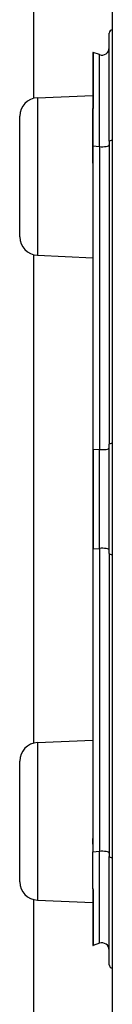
# Model space of a CAD drawing. Header units: inches. Extents: x 0 to 101, y -11 to 66.
# Tile 76 of 118: x 28.45 to 28.573, y 41.108 to 42.424. Entities that reach past the tile are written whole.
import ezdxf

# ---------------------------------------------------------------- set-up
doc = ezdxf.new("R2010")
doc.units = ezdxf.units.IN
doc.header["$LTSCALE"] = 6.067211
doc.header["$MEASUREMENT"] = 0
doc.layers.add('Visible Edges(ANSI)', color=7, linetype='Continuous', lineweight=25)
doc.layers.add('Visible Tangent Edges(ANSI)', color=7, linetype='Continuous', lineweight=25)

msp = doc.modelspace()

# ---------------------------------------------------------------- linework, layer by layer
at = {"layer": 'Visible Edges(ANSI)'}
for p, q in [((28.4689, 42.3191), (28.4689, 46.0102)), ((28.5732, 42.9425), (28.5732, 40.6241)), ((28.5691, 42.2615), (28.5691, 42.406)), ((28.5471, 42.38), (28.5471, 42.3052)), ((28.5561, 42.3774), (28.5477, 42.3804)), ((28.4735, 42.3197), (28.5471, 42.3229)), ((28.5471, 42.3052), (28.5471, 42.3045)), ((28.5471, 42.2552), (28.5471, 42.3045)), ((28.45, 42.1338), (28.45, 42.2951)), ((28.5691, 42.2615), (28.5691, 41.8564)), ((28.5471, 42.2552), (28.5471, 42.2394)), ((28.5471, 42.2394), (28.5471, 42.2324)), ((28.5471, 42.2324), (28.5471, 41.85)), ((28.4689, 41.4568), (28.4689, 42.1098)), ((28.4735, 42.1092), (28.5471, 42.1059)), ((28.5691, 41.7102), (28.5691, 41.8564)), ((28.5471, 41.85), (28.5471, 41.7166)), ((28.5471, 41.7166), (28.5471, 41.3342)), ((28.5691, 41.7102), (28.5691, 41.3051)), ((28.4735, 41.4575), (28.5471, 41.4607)), ((28.45, 41.2715), (28.45, 41.4329)), ((28.5471, 41.3342), (28.5471, 41.3216)), ((28.5471, 41.3216), (28.5471, 41.3113)), ((28.5471, 41.2624), (28.5471, 41.3113)), ((28.5691, 41.1606), (28.5691, 41.3051)), ((28.5471, 41.2624), (28.5471, 41.2622)), ((28.5471, 41.2622), (28.5471, 41.2614)), ((28.5471, 41.2614), (28.5471, 41.1866)), ((28.4689, 28.3965), (28.4689, 41.2476)), ((28.4735, 41.2469), (28.5471, 41.2437)), ((28.5561, 41.1892), (28.5477, 41.1862))]:
    msp.add_line(p, q, dxfattribs=at)
for centre, radius, start, end in [((28.574, 42.406), 0.00485, 100.0205, 180), ((28.5476, 42.38), 0.000485, 70, 180), ((28.5594, 42.3865), 0.0097, 250, 0), ((28.4746, 42.2951), 0.0246, 92.5, 180), ((28.4746, 42.1338), 0.0246, 180, 267.5), ((28.4746, 41.4329), 0.0246, 92.5, 180), ((28.4746, 41.2715), 0.0246, 180, 267.5), ((28.5476, 41.1866), 0.000485, 180, 290), ((28.5594, 41.1801), 0.0097, 0, 110), ((28.574, 41.1606), 0.00485, 180, 259.9795)]:
    msp.add_arc(centre, radius, start, end, dxfattribs=at)
at = {"layer": 'Visible Tangent Edges(ANSI)'}
for p, q in [((28.5477, 42.3804), (28.5477, 42.3055)), ((28.5561, 42.2545), (28.5561, 42.3774)), ((28.4735, 42.3197), (28.4735, 42.1092)), ((28.5474, 42.3046), (28.5474, 42.2553)), ((28.5474, 42.2395), (28.5474, 42.2553)), ((28.5474, 42.2553), (28.5561, 42.2545)), ((28.5561, 42.2545), (28.5561, 41.8494)), ((28.5477, 41.8501), (28.5477, 42.2325)), ((28.5477, 41.8501), (28.5477, 41.7165)), ((28.5477, 41.8501), (28.5561, 41.8494)), ((28.5561, 41.7172), (28.5561, 41.8494)), ((28.5477, 41.7165), (28.5561, 41.7172)), ((28.5477, 41.3341), (28.5477, 41.7165)), ((28.5561, 41.7172), (28.5561, 41.3122)), ((28.4735, 41.4575), (28.4735, 41.2469)), ((28.5471, 41.3113), (28.5561, 41.3122)), ((28.5561, 41.1892), (28.5561, 41.3122)), ((28.5472, 41.2622), (28.5471, 41.2624)), ((28.5477, 41.2611), (28.5477, 41.1862))]:
    msp.add_line(p, q, dxfattribs=at)
at = {"layer": 'Visible Tangent Edges(ANSI)', "flags": 128}
for points in [[(28.5474, 42.3046), (28.5474, 42.3047), (28.5474, 42.3047), (28.5473, 42.3048), (28.5473, 42.3048), (28.5473, 42.3048), (28.5473, 42.3049), (28.5473, 42.3049), (28.5472, 42.3049), (28.5472, 42.305), (28.5472, 42.305), (28.5472, 42.305), (28.5472, 42.305), (28.5472, 42.3051), (28.5471, 42.3051), (28.5471, 42.3051), (28.5471, 42.3051), (28.5471, 42.3051), (28.5471, 42.3052), (28.5471, 42.3052), (28.5471, 42.3052), (28.5471, 42.3052), (28.5471, 42.3052), (28.5471, 42.3052), (28.5471, 42.3052)], [(28.5474, 42.3046), (28.5474, 42.3046), (28.5474, 42.3047), (28.5475, 42.3047), (28.5475, 42.3047), (28.5475, 42.3048), (28.5475, 42.3048), (28.5475, 42.3048), (28.5476, 42.3049), (28.5476, 42.3049), (28.5476, 42.3049), (28.5476, 42.305), (28.5476, 42.305), (28.5476, 42.305), (28.5477, 42.3051), (28.5477, 42.3051), (28.5477, 42.3052), (28.5477, 42.3052), (28.5477, 42.3052), (28.5477, 42.3053), (28.5477, 42.3053), (28.5477, 42.3054), (28.5477, 42.3054), (28.5477, 42.3054), (28.5477, 42.3055)], [(28.5471, 42.2324), (28.5471, 42.2327), (28.5471, 42.233), (28.5471, 42.2333), (28.5471, 42.2336), (28.5471, 42.2339), (28.5471, 42.2342), (28.5471, 42.2345), (28.5471, 42.2348), (28.5471, 42.2351), (28.5472, 42.2354), (28.5472, 42.2357), (28.5472, 42.236), (28.5472, 42.2363), (28.5472, 42.2366), (28.5472, 42.2368), (28.5473, 42.2371), (28.5473, 42.2374), (28.5473, 42.2377), (28.5473, 42.238), (28.5473, 42.2383), (28.5473, 42.2386), (28.5474, 42.2389), (28.5474, 42.2392), (28.5474, 42.2395)], [(28.5477, 42.2325), (28.5477, 42.2328), (28.5477, 42.2331), (28.5477, 42.2334), (28.5477, 42.2337), (28.5477, 42.234), (28.5477, 42.2342), (28.5477, 42.2345), (28.5477, 42.2348), (28.5477, 42.2351), (28.5476, 42.2354), (28.5476, 42.2357), (28.5476, 42.236), (28.5476, 42.2363), (28.5476, 42.2366), (28.5476, 42.2369), (28.5475, 42.2372), (28.5475, 42.2374), (28.5475, 42.2377), (28.5475, 42.238), (28.5475, 42.2383), (28.5475, 42.2386), (28.5474, 42.2389), (28.5474, 42.2392), (28.5474, 42.2395)], [(28.5471, 41.3216), (28.5471, 41.3221), (28.5471, 41.3226), (28.5472, 41.3232), (28.5472, 41.3237), (28.5472, 41.3242), (28.5472, 41.3247), (28.5473, 41.3252), (28.5473, 41.3258), (28.5473, 41.3263), (28.5474, 41.3268), (28.5474, 41.3273), (28.5474, 41.3279), (28.5475, 41.3284), (28.5475, 41.3289), (28.5475, 41.3294), (28.5476, 41.3299), (28.5476, 41.3305), (28.5476, 41.331), (28.5477, 41.3315), (28.5477, 41.332), (28.5477, 41.3326), (28.5477, 41.3331), (28.5477, 41.3336), (28.5477, 41.3341)], [(28.5477, 41.2611), (28.5477, 41.2612), (28.5477, 41.2613), (28.5477, 41.2613), (28.5477, 41.2614), (28.5477, 41.2614), (28.5477, 41.2615), (28.5477, 41.2615), (28.5477, 41.2616), (28.5476, 41.2616), (28.5476, 41.2617), (28.5476, 41.2617), (28.5476, 41.2618), (28.5475, 41.2618), (28.5475, 41.2618), (28.5475, 41.2619), (28.5475, 41.2619), (28.5474, 41.262), (28.5474, 41.262), (28.5474, 41.2621), (28.5473, 41.2621), (28.5473, 41.2621), (28.5473, 41.2622), (28.5472, 41.2622), (28.5472, 41.2622)]]:
    msp.add_lwpolyline(points, dxfattribs=at)
at = {"layer": 'Visible Tangent Edges(ANSI)'}
for centre, major_axis, ratio, start_param, end_param in [((28.5476, 42.3052), (-0.000485, 0), 0.548442, 4.363323, 6.283185), ((28.5473, 42.3045), (-0.000242, 0), 0.542742, 4.363323, 6.283185), ((28.574, 42.2615), (-0.00485, 0), 0.245714, 4.887279, 6.283185), ((28.5473, 42.2552), (-0.000242, 0), 0.245714, 4.363323, 6.283185), ((28.5594, 42.2567), (0.0097, 0), 0.245714, 4.363323, 6.283185), ((28.5473, 42.2394), (-0.000242, 0), 0.245714, 4.363323, 6.283185), ((28.5476, 42.2324), (-0.000485, 0), 0.245714, 4.363323, 6.283185), ((28.574, 41.8564), (-0.00485, 0), 0.245714, 4.887279, 6.283185), ((28.5476, 41.85), (-0.000485, 0), 0.245714, 4.363323, 6.283185), ((28.5594, 41.8516), (0.0097, 0), 0.245714, 4.363323, 6.283185), ((28.5476, 41.7166), (-0.000485, 0), 0.245714, 0, 1.919862), ((28.5594, 41.715), (0.0097, 0), 0.245714, 0, 1.919862), ((28.574, 41.7102), (-0.00485, 0), 0.245714, 0, 1.395906), ((28.5476, 41.3342), (-0.000485, 0), 0.245714, 0, 1.919862), ((28.5594, 41.3099), (0.0097, 0), 0.245714, 0, 1.919862), ((28.574, 41.3051), (-0.00485, 0), 0.245714, 0, 1.395906), ((28.547, 41.2625), (0.00034, 0.000346), 0.604942, 4.252306, 4.588732), ((28.5476, 41.2614), (-0.000485, 0), 0.548442, 0, 1.919862)]:
    msp.add_ellipse(centre, major_axis=major_axis, ratio=ratio, start_param=start_param, end_param=end_param, dxfattribs=at)

doc.saveas('drawing.dxf')
